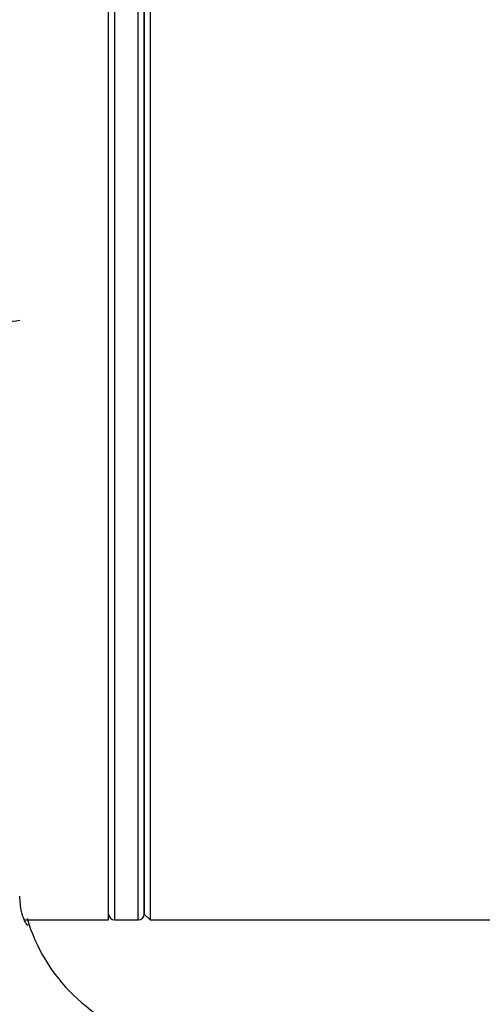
# Model space of a CAD drawing. Extents: x 0 to 8410, y 0 to 5940.
# Tile 168 of 212: x 6673 to 6712, y 4341 to 4424. Entities that reach past the tile are written whole.
import ezdxf

# ---------------------------------------------------------------- set-up
doc = ezdxf.new("R2010")
doc.units = 0
doc.header["$LTSCALE"] = 10
doc.layers.get('0').update_dxf_attribs({"linetype": 'CONTINUOUS'})

msp = doc.modelspace()

# ---------------------------------------------------------------- linework, layer by layer
at = {"color": 7, "linetype": 'CONTINUOUS'}
for p, q in [((6680.276, 4348.353), (6680.276, 4454.353)), ((6683.776, 4454.353), (6683.776, 4401.353)), ((6683.276, 4453.853), (6683.276, 4348.853)), ((6683.276, 4401.353), (6683.276, 4453.853)), ((6683.276, 4348.853), (6683.276, 4401.353)), ((6683.776, 4401.353), (6683.776, 4348.353)), ((6683.276, 4348.853), (6683.776, 4348.353)), ((6673.176, 4348.353), (6680.276, 4348.353)), ((6680.776, 4348.353), (6682.776, 4348.353)), ((6683.776, 4348.353), (6767.033, 4348.353))]:
    msp.add_line(p, q, dxfattribs=at)
at = {"color": 8, "linetype": 'CONTINUOUS'}
for p, q in [((6682.776, 4348.353), (6682.776, 4454.353)), ((6680.776, 4451.951), (6680.776, 4348.353))]:
    msp.add_line(p, q, dxfattribs=at)
msp.add_arc((6669.178, 4424.294), 25.679, 267.45428, 278.05371, dxfattribs=at)
at = {"color": 7, "linetype": 'CONTINUOUS'}
for centre, radius, start, end in [((6680.776, 4348.853), 0.5, 180, 270), ((6682.776, 4348.853), 0.5, 270, 360), ((6687.776, 4352.762), 15, 196.52081, 254.92967)]:
    msp.add_arc(centre, radius, start, end, dxfattribs=at)
msp.add_open_spline([(6673.499, 4347.896), (6673.482, 4347.891), (6673.435, 4347.877), (6673.195, 4348.265), (6672.88, 4349.023), (6672.812, 4349.897), (6672.776, 4350.356)], degree=3, knots=[0, 0, 0, 0, 0.155319, 0.425881, 0.698345, 1, 1, 1, 1], dxfattribs=at)

doc.saveas('drawing.dxf')
